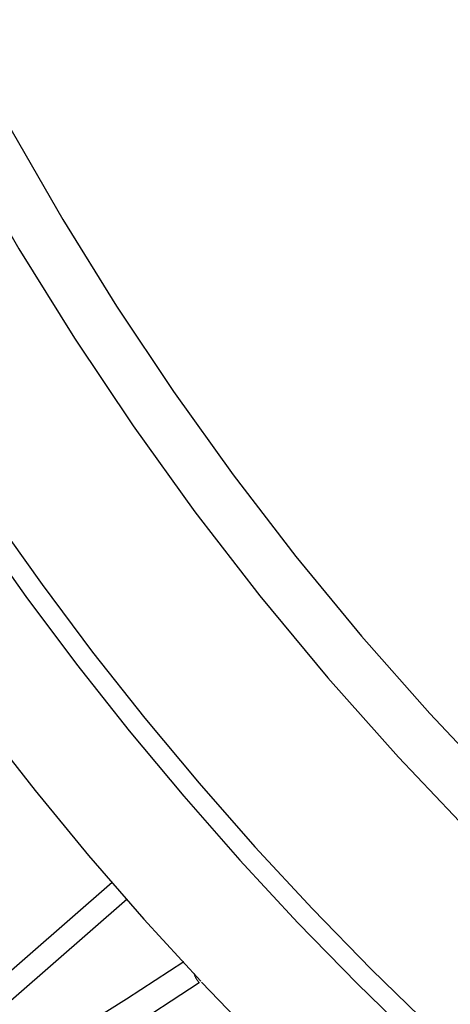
# Model space of a CAD drawing. Header units: millimetres. Extents: x -2637 to -1637, y 678 to 1678.
# Tile 217 of 256: x -2092 to -2083, y 1379 to 1401. Entities that reach past the tile are written whole.
import ezdxf

# ---------------------------------------------------------------- set-up
doc = ezdxf.new("R2010")
doc.units = ezdxf.units.MM
doc.layers.add('Make2D$B.SHOW mini', color=7, linetype='Continuous', true_color=0x000000)

msp = doc.modelspace()

# ---------------------------------------------------------------- linework, layer by layer
at = {"layer": 'Make2D$B.SHOW mini', "color": 18, "lineweight": -3, "true_color": 0x000000}
for points in [[(-2102.518, 1401.299), (-2101.781, 1399.654), (-2101.001, 1398.021), (-2100.179, 1396.401), (-2099.314, 1394.796), (-2098.408, 1393.208), (-2097.461, 1391.637), (-2096.473, 1390.086), (-2095.444, 1388.556), (-2094.377, 1387.049), (-2093.27, 1385.566), (-2092.125, 1384.108), (-2090.944, 1382.678), (-2089.726, 1381.276), (-2088.474, 1379.904)], [(-2099.362, 1401.3), (-2098.591, 1399.66), (-2097.776, 1398.034), (-2096.917, 1396.422), (-2096.014, 1394.827), (-2095.067, 1393.25), (-2094.077, 1391.694), (-2093.046, 1390.159), (-2091.972, 1388.648), (-2090.858, 1387.161), (-2089.704, 1385.702), (-2088.511, 1384.271), (-2087.281, 1382.87), (-2086.013, 1381.5), (-2084.71, 1380.163), (-2083.373, 1378.86)], [(-2099.765, 1401.116), (-2098.99, 1399.467), (-2098.17, 1397.83), (-2097.305, 1396.209), (-2096.396, 1394.604), (-2095.444, 1393.018), (-2094.448, 1391.451), (-2093.41, 1389.907), (-2092.33, 1388.387), (-2091.209, 1386.891), (-2090.048, 1385.423), (-2088.848, 1383.983), (-2087.61, 1382.573), (-2086.334, 1381.195), (-2085.024, 1379.85), (-2083.678, 1378.539)], [(-2093.672, 1400.607), (-2092.628, 1398.639), (-2091.513, 1396.696), (-2090.329, 1394.784), (-2089.078, 1392.907), (-2087.76, 1391.066), (-2086.378, 1389.267), (-2084.932, 1387.512), (-2083.427, 1385.804), (-2081.863, 1384.147), (-2080.243, 1382.544), (-2078.571, 1380.997), (-2076.849, 1379.509), (-2075.081, 1378.082), (-2073.269, 1376.718), (-2071.417, 1375.419), (-2069.529, 1374.188), (-2067.608, 1373.024)], [(-2094.707, 1400.08), (-2093.63, 1398.051), (-2092.479, 1396.05), (-2091.257, 1394.08), (-2089.964, 1392.147), (-2088.602, 1390.252), (-2087.172, 1388.401), (-2085.677, 1386.596), (-2084.119, 1384.841), (-2082.5, 1383.139), (-2080.824, 1381.493), (-2079.093, 1379.907), (-2077.311, 1378.383), (-2075.48, 1376.923), (-2073.605, 1375.529), (-2071.689, 1374.204), (-2069.735, 1372.949), (-2067.748, 1371.765)], [(-2096.028, 1377.196), (-2090.427, 1382.088)], [(-2090.098, 1381.713), (-2095.747, 1376.777)], [(-2091.53, 1378.629), (-2090.107, 1379.517), (-2088.847, 1380.339)], [(-2088.623, 1380.077), (-2088.62, 1380.067), (-2088.618, 1380.058), (-2088.615, 1380.049), (-2088.611, 1380.039), (-2088.607, 1380.028), (-2088.602, 1380.016), (-2088.598, 1380.005), (-2088.592, 1379.994), (-2088.587, 1379.983), (-2088.581, 1379.972), (-2088.575, 1379.962), (-2088.569, 1379.951), (-2088.562, 1379.941), (-2088.556, 1379.931), (-2088.548, 1379.921), (-2088.541, 1379.911), (-2088.533, 1379.901), (-2088.525, 1379.891), (-2088.517, 1379.881), (-2088.508, 1379.872)], [(-2088.508, 1379.872), (-2090.148, 1378.799)], [(-2088.457, 1379.887), (-2087.112, 1378.487), (-2085.73, 1377.122), (-2084.315, 1375.794), (-2082.866, 1374.505), (-2081.387, 1373.254), (-2079.877, 1372.044), (-2078.34, 1370.875), (-2076.777, 1369.748), (-2075.189, 1368.665), (-2073.578, 1367.626), (-2071.946, 1366.631), (-2070.296, 1365.681), (-2068.627, 1364.776), (-2066.944, 1363.918)]]:
    msp.add_lwpolyline(points, dxfattribs=at)

doc.saveas('drawing.dxf')
